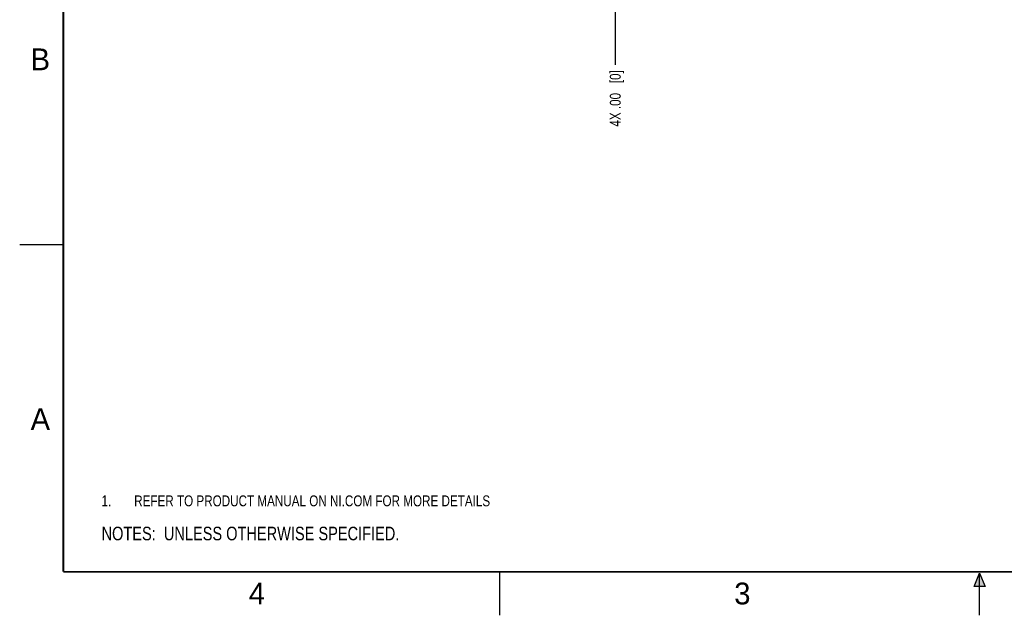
# Model space of a CAD drawing. Header units: inches. Extents: x 0 to 22, y 0 to 17.
# Tile 1 of 17: x 0 to 11.3, y 0 to 6.8. Entities that reach past the tile are written whole.
import ezdxf

# ---------------------------------------------------------------- set-up
doc = ezdxf.new("R2010")
doc.units = ezdxf.units.IN
doc.header["$LTSCALE"] = 1.21
doc.header["$MEASUREMENT"] = 0
doc.layers.get('0').update_dxf_attribs({"linetype": 'CONTINUOUS'})
doc.layers.add('DETAIL', color=7, linetype='CONTINUOUS')
doc.layers.add('DIMENSIONS', color=7, linetype='CONTINUOUS')
doc.styles.get("Standard").update_dxf_attribs({"font": 'txt', "width": 0.8})
doc.styles.add('TEXTSTYLE_2', font='txt')
doc.dimstyles.new('DIMSTYLE_2', dxfattribs={"dimtxt": 0.125, "dimasz": 0.18, "dimexe": 0.125, "dimexo": 0.0625, "dimgap": 0.03125, "dimtad": 0, "dimtih": 1, "dimtoh": 1, "dimzin": 4, "dimdsep": 46, "dimtxsty": 'STANDARD', "dimblk": '_FILLED', "dimblk1": '_FILLED', "dimblk2": '_FILLED', "dimcen": 0.09, "dimazin": 1, "dimtfac": 1, "dimtofl": 0, "dimtmove": 0, "dimatfit": 3, "dimldrblk": '_FILLED', "dimfxl": 1, "dimtolj": 1, "dimtzin": 4, "dimarcsym": 0})

# ---------------------------------------------------------------- blocks, each defined once
blk = doc.blocks.new('CUSTOM_NOTE_BL0', base_point=(3.625, 1.312))
at = {"color": 2, "linetype": 'CONTINUOUS', "width": 0.8}
for s, p in [('1.', (0.938, 1.25)), ('REFER TO PRODUCT MANUAL ON NI.COM FOR MORE DETAILS', (1.312, 1.25))]:
    blk.add_text(s, height=0.125, dxfattribs=at).set_placement(p)
blk = doc.blocks.new('*D6')
at = {"layer": 'DIMENSIONS', "color": 2, "linetype": 'CONTINUOUS'}
blk.add_line((6.825, 6.983), (6.825, 6.312), dxfattribs=at)
at = {"layer": 'DIMENSIONS', "color": 2, "linetype": 'CONTINUOUS', "insert": (6.762, 6.25), "char_height": 0.125, "width": 1.025, "attachment_point": 3, "rotation": 90, "line_spacing_factor": 0.9}
blk.add_mtext('4X .00{\\ftxt.shx;\\W1.000000;\\H0.125000; }[0]', dxfattribs=at)
blk = doc.blocks.new('_FILLED')
at = {"color": 0, "linetype": 'BYBLOCK'}
blk.add_solid([(0, 0), (-1, 0.174), (-1, -0.174)], dxfattribs=at)
blk = doc.blocks.new('NOTES_HEADER_BL1', base_point=(3.1215, 0.9375))
at = {"layer": 'DETAIL', "color": 2, "linetype": 'CONTINUOUS', "width": 0.8}
blk.add_text('NOTES:  UNLESS OTHERWISE SPECIFIED.', height=0.156, dxfattribs=at).set_placement((0.9375, 0.8595))

msp = doc.modelspace()

# ---------------------------------------------------------------- hatches: boundary and pattern name
at = {"linetype": 'CONTINUOUS'}
msp.add_hatch(color=2, dxfattribs=at).paths.add_polyline_path([(10.938, 0.329), (11, 0.485), (11.062, 0.329)])

# ---------------------------------------------------------------- linework, layer by layer
at = {"color": 2, "linetype": 'CONTINUOUS'}
for p, q in [((0, 4.25), (0.5, 4.25)), ((5.5, 0), (5.5, 0.5)), ((10.938, 0.329), (11, 0.485)), ((11, 0.485), (11.062, 0.329)), ((11, 0), (11, 0.485)), ((11.062, 0.329), (10.938, 0.329))]:
    msp.add_line(p, q, dxfattribs=at)
at = {"color": 7, "linetype": 'CONTINUOUS', "const_width": 0.02}
for points in [[(0.5, 16.5), (0.5, 0.5)], [(0.5, 0.5), (21.5, 0.5)]]:
    msp.add_lwpolyline(points, dxfattribs=at)

# ---------------------------------------------------------------- block references
at = {"color": 2, "linetype": 'CONTINUOUS'}
msp.add_blockref('CUSTOM_NOTE_BL0', (3.625, 1.312), dxfattribs=at)
at = {"layer": 'DETAIL', "color": 2, "linetype": 'CONTINUOUS'}
msp.add_blockref('NOTES_HEADER_BL1', (3.122, 0.938), dxfattribs=at)

# ---------------------------------------------------------------- texts
at = {"color": 2, "linetype": 'CONTINUOUS', "char_height": 0.25, "width": 0.25, "attachment_point": 1, "line_spacing_factor": 0.9, "style": 'TEXTSTYLE_2'}
for s, insert in [('B', (0.125, 6.5)), ('A', (0.125, 2.375)), ('4', (2.625, 0.375)), ('3', (8.188, 0.375))]:
    msp.add_mtext(s, dxfattribs=dict(at, insert=insert))

# ---------------------------------------------------------------- dimensions: what is measured, and where the dimension line sits
at = {"layer": 'DIMENSIONS', "color": 2, "linetype": 'CONTINUOUS'}
dim = msp.add_ordinate_dim(feature_location=(6.824841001, 6.982677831), offset=(0, -0.670492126), dtype=1, origin=(6.824841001, 7.045177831), text='4X <>', dimstyle='DIMSTYLE_2', dxfattribs=at)
dim.commit()
dim.dimension.update_dxf_attribs({"geometry": '*D6', "text_midpoint": (6.824841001, 5.737185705)})

doc.saveas('drawing.dxf')
